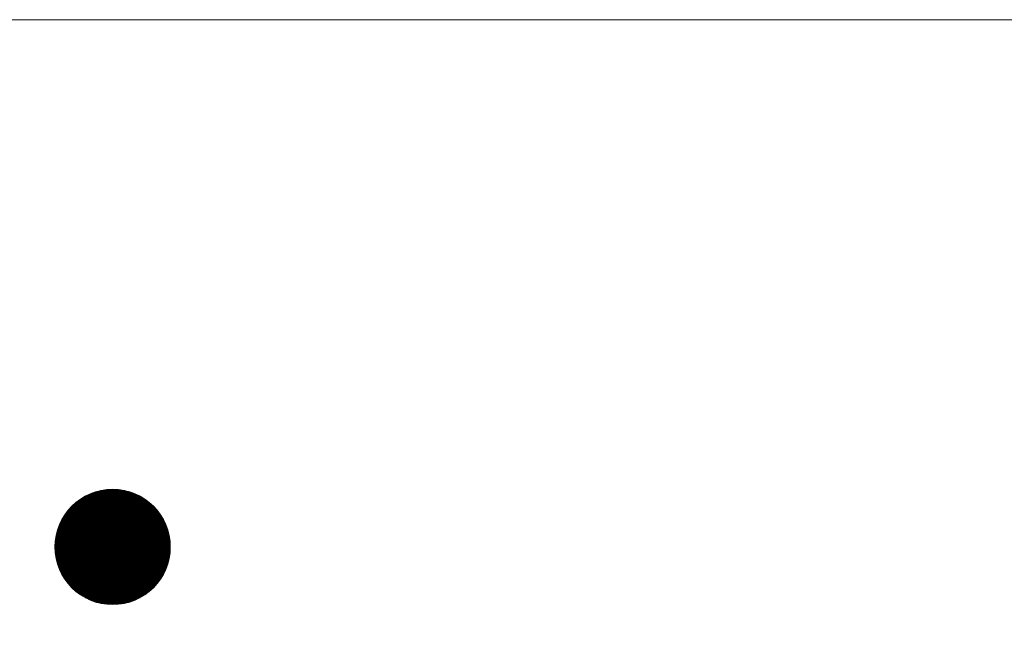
# Paper-space layout 'A4_1_100' of a CAD drawing. Extents: x -5 to 210, y -5 to 292.
# Tile 20 of 30: x 50.12 to 57.61, y 31.39 to 35.99. Entities that reach past the tile are written whole.
import ezdxf
from ezdxf.enums import TextEntityAlignment as Align

# ---------------------------------------------------------------- set-up
doc = ezdxf.new("R2010")
doc.units = 0
doc.layers.get('0').update_dxf_attribs({"lineweight": 0})
for name, color, linetype, lineweight in [('_Ansichtsfenster', 40, 'Continuous', 0), ('B_TXT_PLK_BLR', 7, 'Continuous', 0), ('B_TXT_PLK_GRD', 7, 'Continuous', 0)]:
    doc.layers.add(name, color=color, linetype=linetype, lineweight=lineweight)
doc.styles.add('Arial', font='arial.ttf')

# ---------------------------------------------------------------- blocks, each defined once
blk = doc.blocks.new('LOGO_MAINOVA_S')
at = {"color": 170, "linetype": 'Continuous'}
for p, q in [((30.047, 9.852), (30.379, 9.852)), ((30.106, 9.863), (30.32, 9.863)), ((29.748, 9.716), (30.679, 9.716)), ((29.762, 9.726), (30.664, 9.726)), ((29.778, 9.737), (30.648, 9.737)), ((29.794, 9.747), (30.633, 9.747)), ((29.81, 9.758), (30.616, 9.758)), ((29.828, 9.768), (30.598, 9.768)), ((29.847, 9.779), (30.579, 9.779)), ((29.868, 9.789), (30.558, 9.789)), ((29.89, 9.8), (30.536, 9.8)), ((29.914, 9.81), (30.512, 9.81)), ((29.94, 9.821), (30.486, 9.821)), ((29.97, 9.831), (30.456, 9.831)), ((30.005, 9.842), (30.421, 9.842)), ((29.614, 9.59), (30.812, 9.59)), ((29.624, 9.6), (30.802, 9.6)), ((29.633, 9.611), (30.793, 9.611)), ((29.643, 9.621), (30.784, 9.621)), ((29.652, 9.632), (30.774, 9.632)), ((29.663, 9.642), (30.764, 9.642)), ((29.673, 9.653), (30.753, 9.653)), ((29.685, 9.663), (30.742, 9.663)), ((29.696, 9.674), (30.73, 9.674)), ((29.709, 9.684), (30.717, 9.684)), ((29.721, 9.695), (30.705, 9.695)), ((29.734, 9.705), (30.692, 9.705)), ((29.523, 9.454), (30.903, 9.454)), ((29.529, 9.464), (30.897, 9.464)), ((29.535, 9.475), (30.892, 9.475)), ((29.541, 9.485), (30.885, 9.485)), ((29.547, 9.496), (30.879, 9.496)), ((29.554, 9.506), (30.873, 9.506)), ((29.561, 9.517), (30.865, 9.517)), ((29.567, 9.527), (30.859, 9.527)), ((29.574, 9.538), (30.852, 9.538)), ((29.582, 9.548), (30.844, 9.548)), ((29.59, 9.558), (30.836, 9.558)), ((29.598, 9.569), (30.829, 9.569)), ((29.606, 9.579), (30.82, 9.579)), ((29.468, 9.317), (30.959, 9.317)), ((29.471, 9.328), (30.955, 9.328)), ((29.474, 9.338), (30.952, 9.338)), ((29.478, 9.349), (30.948, 9.349)), ((29.481, 9.359), (30.945, 9.359)), ((29.485, 9.37), (30.941, 9.37)), ((29.49, 9.38), (30.937, 9.38)), ((29.494, 9.391), (30.932, 9.391)), ((29.499, 9.401), (30.927, 9.401)), ((29.503, 9.412), (30.923, 9.412)), ((29.508, 9.422), (30.918, 9.422)), ((29.513, 9.433), (30.914, 9.433)), ((29.518, 9.443), (30.908, 9.443)), ((29.44, 9.191), (30.986, 9.191)), ((29.442, 9.202), (30.984, 9.202)), ((29.443, 9.212), (30.983, 9.212)), ((29.446, 9.223), (30.981, 9.223)), ((29.448, 9.233), (30.979, 9.233)), ((29.449, 9.244), (30.977, 9.244)), ((29.452, 9.254), (30.974, 9.254)), ((29.454, 9.265), (30.972, 9.265)), ((29.456, 9.275), (30.97, 9.275)), ((29.459, 9.286), (30.967, 9.286)), ((29.461, 9.296), (30.965, 9.296)), ((29.464, 9.307), (30.962, 9.307)), ((29.434, 9.118), (30.992, 9.118)), ((29.434, 9.108), (30.992, 9.108)), ((29.434, 9.097), (30.992, 9.097)), ((29.434, 9.087), (30.992, 9.087)), ((29.434, 9.076), (30.992, 9.076)), ((29.434, 9.066), (30.992, 9.066)), ((29.435, 9.139), (30.991, 9.139)), ((29.435, 9.129), (30.991, 9.129)), ((29.435, 9.055), (30.991, 9.055)), ((29.436, 9.15), (30.99, 9.15)), ((29.437, 9.16), (30.989, 9.16)), ((29.438, 9.17), (30.988, 9.17)), ((29.439, 9.181), (30.987, 9.181)), ((29.435, 9.045), (30.991, 9.045)), ((29.436, 9.034), (30.99, 9.034)), ((29.437, 9.024), (30.989, 9.024)), ((29.438, 9.013), (30.988, 9.013)), ((29.439, 9.003), (30.987, 9.003)), ((29.44, 8.992), (30.986, 8.992)), ((29.441, 8.982), (30.985, 8.982)), ((29.443, 8.971), (30.983, 8.971)), ((29.444, 8.961), (30.982, 8.961)), ((29.447, 8.95), (30.98, 8.95)), ((29.449, 8.94), (30.977, 8.94)), ((29.451, 8.929), (30.975, 8.929)), ((29.453, 8.919), (30.973, 8.919)), ((29.456, 8.908), (30.97, 8.908)), ((29.458, 8.898), (30.968, 8.898)), ((29.461, 8.887), (30.965, 8.887)), ((29.464, 8.877), (30.962, 8.877)), ((29.466, 8.866), (30.96, 8.866)), ((29.471, 8.856), (30.955, 8.856)), ((29.474, 8.845), (30.952, 8.845)), ((29.477, 8.835), (30.949, 8.835)), ((29.481, 8.824), (30.945, 8.824)), ((29.484, 8.814), (30.942, 8.814)), ((29.489, 8.803), (30.938, 8.803)), ((29.493, 8.793), (30.933, 8.793)), ((29.498, 8.783), (30.928, 8.783)), ((29.502, 8.772), (30.924, 8.772)), ((29.507, 8.762), (30.919, 8.762)), ((29.512, 8.751), (30.915, 8.751)), ((29.517, 8.741), (30.909, 8.741)), ((29.522, 8.73), (30.904, 8.73)), ((29.528, 8.72), (30.898, 8.72)), ((29.534, 8.709), (30.893, 8.709)), ((29.54, 8.699), (30.886, 8.699)), ((29.546, 8.688), (30.88, 8.688)), ((29.552, 8.678), (30.874, 8.678)), ((29.559, 8.667), (30.867, 8.667)), ((29.566, 8.657), (30.86, 8.657)), ((29.573, 8.646), (30.853, 8.646)), ((29.581, 8.636), (30.845, 8.636)), ((29.588, 8.625), (30.838, 8.625)), ((29.597, 8.615), (30.83, 8.615)), ((29.605, 8.604), (30.821, 8.604)), ((29.613, 8.594), (30.813, 8.594)), ((29.622, 8.583), (30.804, 8.583)), ((29.631, 8.573), (30.795, 8.573)), ((29.641, 8.562), (30.786, 8.562)), ((29.65, 8.552), (30.776, 8.552)), ((29.66, 8.541), (30.766, 8.541)), ((29.671, 8.531), (30.755, 8.531)), ((29.682, 8.52), (30.744, 8.52)), ((29.694, 8.51), (30.732, 8.51)), ((29.706, 8.499), (30.721, 8.499)), ((29.718, 8.489), (30.708, 8.489)), ((29.732, 8.478), (30.694, 8.478)), ((29.745, 8.468), (30.681, 8.468)), ((29.759, 8.457), (30.667, 8.457)), ((29.775, 8.447), (30.651, 8.447)), ((29.79, 8.436), (30.636, 8.436)), ((29.807, 8.426), (30.619, 8.426)), ((29.824, 8.416), (30.602, 8.416)), ((29.843, 8.405), (30.583, 8.405)), ((29.864, 8.395), (30.562, 8.395)), ((29.885, 8.384), (30.541, 8.384)), ((29.909, 8.374), (30.517, 8.374)), ((29.935, 8.363), (30.491, 8.363)), ((29.964, 8.353), (30.463, 8.353)), ((29.997, 8.342), (30.429, 8.342)), ((30.038, 8.332), (30.388, 8.332)), ((30.092, 8.321), (30.334, 8.321))]:
    blk.add_line(p, q, dxfattribs=at)
blk.add_ellipse((30.213, 9.091), major_axis=(0.551, 0.551), ratio=1, start_param=5.497787, end_param=11.780972, dxfattribs=at)
blk = doc.blocks.new('MN PLANSTEMPEL_A4')
blk.add_lwpolyline([(99.0218, -20.6306), (99.0218, 15.3694), (-1.6516, 15.3694), (-1.6516, -20.6306)], close=True)
at = {"layer": 'B_TXT_PLK_BLR', "linetype": 'Continuous', "lineweight": 0, "style": 'Arial'}
for tag, p in [('BAUWERK1_001', (99.4901, 11.93)), ('PLANEBENE1_001', (129.7719, 11.9297)), ('PHASE', (159.9419, 11.9446)), ('PLANEBENE2_001', (129.7719, 8.7183)), ('ZEICHNUNG', (129.8659, 1.36)), ('FACHPLANER', (99.9118, 1.323)), ('PLANART', (159.9833, 1.3302)), ('PLANER_001', (-0.2074, -0.0341)), ('PROJEKT', (-0.1407, -16.5168))]:
    blk.add_attdef(tag, p, '', height=2, dxfattribs=at)
for tag, p in [('BAUWERK2', (99.6388, 10.7446)), ('FACHPLANER', (0, -6.0168))]:
    blk.add_attdef(tag, text='', height=2, dxfattribs=at).set_placement(p, align=Align.TOP_LEFT)
for tag, p in [('FORMAT', (106.1944, -4.8911)), ('MASSTAB', (121.6283, -4.9675)), ('DATUM', (174.231, -4.9689)), ('ZÄHLUNG', (181.5627, -10.6274)), ('STANDORT', (106.5392, -10.8331)), ('GESAMTANLAGE', (121.5691, -10.8331)), ('PLANEBENE', (151.5627, -10.8331)), ('FELDRASTER', (166.5627, -10.8331)), ('LPHASE', (106.5392, -16.8331)), ('FACHPLANER', (121.5691, -16.8331)), ('STATUS', (166.5627, -16.8331)), ('INDEX', (181.5627, -16.8331))]:
    blk.add_attdef(tag, text='', height=2, dxfattribs=at).set_placement(p, align=Align.MIDDLE)

psp = doc.layouts.new('A4_1_100')

# ---------------------------------------------------------------- block references
at = {"layer": '_Ansichtsfenster'}
psp.add_blockref('MN PLANSTEMPEL_A4', (10.7573, 20.618), dxfattribs=at)
at = {"layer": 'B_TXT_PLK_GRD', "xscale": 0.562499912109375, "yscale": 0.562499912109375, "zscale": 0.562499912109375}
psp.add_blockref('LOGO_MAINOVA_S', (33.8351, 26.8678), dxfattribs=at)

doc.saveas('drawing.dxf')
